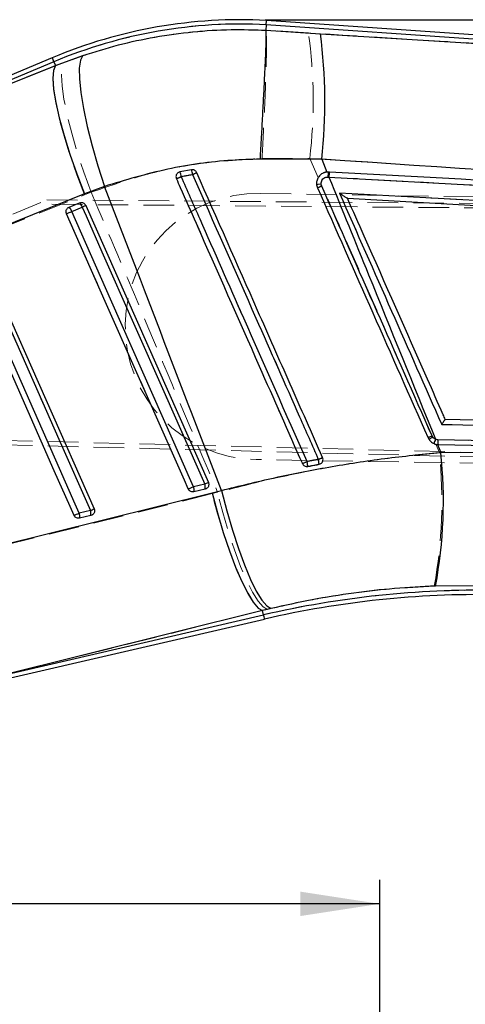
# Model space of a CAD drawing. Header units: millimetres. Extents: x 37 to 401, y 8 to 280.
# Tile 23 of 36: x 114 to 133, y 235 to 276. Entities that reach past the tile are written whole.
import ezdxf

# ---------------------------------------------------------------- set-up
doc = ezdxf.new("R2010")
doc.units = ezdxf.units.MM
doc.linetypes.add('HIDDEN', pattern=[1.905, 1.27, -0.635])
doc.layers.add('FORMATO', color=179, linetype='Continuous')
doc.styles.add('SLDTEXTSTYLE0', font='TXT', dxfattribs={"width": 0.75})
doc.dimstyles.new('SLDDIMSTYLE1', dxfattribs={"dimtxt": 3.5, "dimasz": 3.302, "dimexe": 0, "dimexo": 0.0625, "dimgap": 0.875, "dimtad": 1, "dimdec": 0, "dimlfac": 1.5, "dimrnd": 1e-09, "dimzin": 12, "dimdsep": 46, "dimtxsty": 'SLDTEXTSTYLE0', "dimsah": 1, "dimcen": 0.09, "dimadec": 0, "dimazin": 3, "dimtfac": 1, "dimtdec": 0, "dimtofl": 0, "dimtmove": 0, "dimatfit": 3, "dimfxl": 0, "dimfrac": 2, "dimtolj": 1, "dimtzin": 12, "dimarcsym": 0})

# ---------------------------------------------------------------- blocks, each defined once
blk = doc.blocks.new('_D_3')
at = {"layer": 'FORMATO'}
for p, q in [((86.031, 230.934), (86.031, 240.241)), ((129.289, 234.418), (129.289, 240.241)), ((129.289, 239.241), (86.031, 239.241))]:
    blk.add_line(p, q, dxfattribs=at)
for points in [[(86.031, 239.241), (89.333, 238.733), (89.333, 239.749)], [(129.289, 239.241), (125.987, 239.749), (125.987, 238.733)]]:
    blk.add_solid(points, dxfattribs=at)
at = {"layer": 'FORMATO', "insert": (104.883, 243.753), "char_height": 3.5, "attachment_point": 1, "style": 'SLDTEXTSTYLE0'}
blk.add_mtext('65', dxfattribs=at)
blk = doc.blocks.new('_D_4')
at = {"layer": 'FORMATO'}
for p, q in [((124.531, 275.992), (235.468, 275.992)), ((234.468, 198.934), (234.468, 275.992)), ((208.296, 198.934), (235.468, 198.934))]:
    blk.add_line(p, q, dxfattribs=at)
for points in [[(234.468, 275.992), (233.96, 272.69), (234.976, 272.69)], [(234.468, 198.934), (234.976, 202.236), (233.96, 202.236)]]:
    blk.add_solid(points, dxfattribs=at)
at = {"layer": 'FORMATO', "insert": (229.957, 229.943), "char_height": 3.5, "attachment_point": 1, "rotation": 90, "style": 'SLDTEXTSTYLE0'}
blk.add_mtext('116', dxfattribs=at)

msp = doc.modelspace()

# ---------------------------------------------------------------- linework, layer by layer
at = {"color": 7, "linetype": 'Continuous', "lineweight": 25}
for p, q in [((124.57218, 275.78459), (124.58311, 275.96503)), ((162.97953, 273.30008), (124.58311, 275.96503)), ((124.57218, 275.78459), (124.55844, 275.55772)), ((124.55844, 275.55772), (124.55844, 275.55761)), ((124.55844, 275.55761), (126.82078, 275.40952)), ((159.06072, 273.39087), (124.57218, 275.78459)), ((126.82078, 275.40952), (159.06072, 273.39087)), ((115.67666, 274.4119), (103.46518, 269.29046)), ((115.74658, 274.24521), (105.43036, 269.91863)), ((115.74658, 274.24521), (115.81428, 274.08377)), ((115.81428, 274.08377), (116.94607, 274.50388)), ((105.43036, 269.91863), (115.81428, 274.08377)), ((126.879, 270.18869), (124.31094, 270.19506)), ((126.879, 270.18869), (127.09364, 269.65962)), ((121.45855, 269.75148), (120.98059, 269.66246)), ((120.98059, 269.66246), (120.95185, 269.65448)), ((127.16341, 269.66095), (127.09364, 269.65962)), ((127.13683, 269.45246), (127.17866, 269.45007)), ((127.20544, 269.65864), (127.16341, 269.66095)), ((127.17866, 269.45007), (160.70266, 267.60951)), ((117.84059, 269.06212), (117.01357, 268.75894)), ((117.01357, 268.75894), (106.63222, 264.59129)), ((127.94907, 268.56829), (127.94836, 268.56833)), ((127.94907, 268.56829), (160.08276, 266.79926)), ((116.37084, 268.19648), (116.80576, 268.37889)), ((116.48196, 268.02225), (116.91688, 268.20465)), ((116.80576, 268.37889), (116.8258, 268.38604)), ((117.06926, 268.27362), (122.16637, 256.75866)), ((112.65043, 266.42038), (117.41401, 255.6589)), ((131.70864, 258.52905), (131.61033, 258.54973)), ((131.69843, 258.33351), (131.83108, 258.00799)), ((131.69843, 258.33351), (131.72187, 258.33245)), ((160.55547, 257.93406), (131.70864, 258.52905)), ((131.72187, 258.33245), (160.56915, 257.73245)), ((131.83108, 258.00799), (134.63499, 258.01876)), ((126.76772, 257.51109), (126.81384, 257.52568)), ((122.01406, 256.68972), (121.54632, 256.58147)), ((111.05876, 253.53561), (122.31809, 256.33028)), ((122.02793, 256.47923), (121.56018, 256.37099)), ((122.07211, 256.49522), (122.02793, 256.47923)), ((122.31809, 256.33028), (122.71395, 256.42659)), ((117.2617, 255.58999), (116.79395, 255.48176)), ((117.31996, 255.39556), (117.27557, 255.37947)), ((117.27557, 255.37947), (116.80783, 255.27123)), ((134.10154, 252.46483), (131.61024, 252.45067)), ((124.42262, 251.429), (113.16344, 248.63817)), ((124.77123, 251.51453), (124.42262, 251.429)), ((124.46333, 251.25312), (124.42262, 251.429)), ((111.33415, 248.0293), (124.50408, 251.07701)), ((113.16344, 248.63817), (124.46333, 251.25312))]:
    msp.add_line(p, q, dxfattribs=at)
at = {"color": 7, "linetype": 'HIDDEN', "lineweight": 18}
for p, q in [((126.3236, 275.44377), (124.5585, 275.55812)), ((124.57218, 275.78459), (158.74148, 273.41303)), ((105.08119, 269.77219), (115.74658, 274.24521)), ((115.74658, 274.24521), (115.8176, 274.07584)), ((116.19055, 274.22285), (115.8176, 274.07584)), ((115.8176, 274.07584), (105.08119, 269.77219)), ((124.39683, 270.22533), (126.38014, 270.22817)), ((126.73172, 269.43154), (126.38014, 270.22817)), ((120.83524, 269.38155), (120.82984, 269.40206)), ((126.85215, 269.15864), (126.87437, 269.07243)), ((106.28304, 264.40683), (117.01864, 268.71125)), ((110.51772, 266.43563), (115.45071, 268.50451)), ((115.45071, 268.50451), (166.46105, 268.08578)), ((117.01864, 268.71125), (117.2912, 268.81735)), ((124.33579, 268.77429), (166.46062, 268.06083)), ((166.45926, 267.88712), (115.0228, 268.32504)), ((116.80555, 268.37882), (116.37063, 268.19641)), ((116.91681, 268.20614), (116.48189, 268.02373)), ((116.81854, 268.38373), (116.80555, 268.37882)), ((166.27774, 257.16934), (106.4695, 258.68622)), ((131.46678, 258.69), (131.4915, 258.64578)), ((166.27279, 256.97074), (106.58268, 258.50284)), ((131.7732, 258.00757), (131.62441, 258.34464)), ((166.27322, 256.99575), (124.14838, 257.70921)), ((126.8261, 257.53175), (126.76773, 257.5111)), ((121.54619, 256.58294), (122.01394, 256.69119)), ((122.32142, 256.29139), (111.11679, 253.51173)), ((121.56043, 256.37112), (122.02818, 256.47936)), ((122.02818, 256.47936), (122.0793, 256.49902)), ((122.54537, 256.34633), (122.32142, 256.29139)), ((116.79383, 255.48319), (117.26158, 255.59144)), ((117.27582, 255.3796), (117.327, 255.39929)), ((116.80807, 255.27136), (117.27582, 255.3796)), ((131.55989, 252.44654), (134.10152, 252.46261)), ((113.21797, 248.65078), (124.42255, 251.42931)), ((124.42255, 251.42931), (124.61977, 251.47812)), ((124.46333, 251.25312), (124.42255, 251.42931)), ((124.46333, 251.25312), (113.21797, 248.65078))]:
    msp.add_line(p, q, dxfattribs=at)
at = {"color": 8, "linetype": 'Continuous', "lineweight": 25, "flags": 128}
for points in [[(115.74658, 274.24521), (115.716, 274.31811), (115.69415, 274.37021), (115.68104, 274.40148), (115.67666, 274.4119)], [(124.50408, 251.07701), (124.50153, 251.08802), (124.49388, 251.12106), (124.48115, 251.1761), (124.46333, 251.25312)]]:
    msp.add_lwpolyline(points, dxfattribs=at)
at = {"color": 7, "linetype": 'HIDDEN', "lineweight": 18, "flags": 128}
for points in [[(115.67666, 274.4119), (115.68104, 274.40148), (115.69415, 274.37021), (115.716, 274.31811), (115.74658, 274.24521)], [(117.2912, 268.81735), (116.98621, 269.6578), (116.71384, 270.48596), (116.48157, 271.27908), (116.29575, 272.01545), (116.16148, 272.67486), (116.08245, 273.23922), (116.06082, 273.69308), (116.09718, 274.02398), (116.19055, 274.22285)], [(117.01864, 268.71125), (116.6982, 269.5434), (116.41065, 270.36354), (116.16383, 271.14927), (115.96448, 271.87914), (115.81803, 272.53327), (115.72849, 273.09377), (115.6983, 273.54537), (115.72827, 273.87573), (115.8176, 274.07584)], [(116.91681, 268.20614), (116.94791, 268.2199), (116.97707, 268.23281), (117.00341, 268.24447), (117.02614, 268.25453), (117.04457, 268.26269), (117.05815, 268.2687), (117.06647, 268.27238), (117.06926, 268.27362)], [(122.01394, 256.69119), (121.8496, 257.06244), (121.19225, 258.54745), (118.56287, 264.48752), (116.91681, 268.20614)], [(116.26664, 267.92845), (116.27704, 267.93305), (116.2939, 267.94052), (116.31659, 267.95056), (116.34426, 267.96281), (116.37586, 267.9768), (116.4102, 267.992), (116.446, 268.00784), (116.48189, 268.02373)], [(116.26664, 267.92845), (116.43097, 267.5572), (117.08832, 266.07218), (119.7177, 260.13211), (121.33092, 256.48765)], [(116.48189, 268.02373), (116.64623, 267.65248), (117.30357, 266.16746), (119.93296, 260.2274), (121.54619, 256.58294)], [(111.8478, 266.07521), (112.01214, 265.70396), (112.66948, 264.21894), (115.29886, 258.27887), (116.57856, 255.38789)], [(112.06305, 266.1705), (112.22738, 265.79925), (112.88473, 264.31423), (115.51413, 258.37417), (116.79383, 255.48319)], [(117.26158, 255.59144), (117.09724, 255.96269), (116.43989, 257.4477), (113.8105, 263.38776), (112.49797, 266.3529)], [(122.01394, 256.69119), (122.04503, 256.70495), (122.07419, 256.71785), (122.10053, 256.72951), (122.12325, 256.73957), (122.14168, 256.74773), (122.15526, 256.75374), (122.16357, 256.75742), (122.16637, 256.75866)], [(121.33092, 256.48765), (121.34133, 256.49226), (121.35819, 256.49973), (121.38089, 256.50977), (121.40856, 256.52202), (121.44016, 256.53601), (121.47451, 256.55121), (121.5103, 256.56705), (121.54619, 256.58294)], [(124.42255, 251.42931), (124.24017, 251.53543), (124.03098, 251.77512), (123.8004, 252.14214), (123.55442, 252.62699), (123.29942, 253.21707), (123.04201, 253.89708), (122.78887, 254.64938), (122.54658, 255.45444), (122.32142, 256.29139)], [(124.61977, 251.47812), (124.43818, 251.5851), (124.23049, 251.82561), (124.00207, 252.19341), (123.75885, 252.67899), (123.50712, 253.26975), (123.2534, 253.95039), (123.00429, 254.70326), (122.76622, 255.50887), (122.54537, 256.34633)], [(116.79383, 255.48319), (116.75794, 255.4673), (116.72214, 255.45146), (116.6878, 255.43626), (116.6562, 255.42227), (116.62853, 255.41002), (116.60583, 255.39997), (116.58896, 255.3925), (116.57856, 255.38789)], [(117.41401, 255.6589), (117.41121, 255.65766), (117.40289, 255.65398), (117.38932, 255.64798), (117.37089, 255.63982), (117.34817, 255.62976), (117.32183, 255.6181), (117.29267, 255.6052), (117.26158, 255.59144)], [(124.46333, 251.25312), (124.48115, 251.1761), (124.49388, 251.12106), (124.50153, 251.08802), (124.50408, 251.07701)]]:
    msp.add_lwpolyline(points, dxfattribs=at)
at = {"color": 7, "linetype": 'Continuous', "lineweight": 25, "flags": 128}
for points in [[(116.94607, 274.50388), (116.84691, 274.30965), (116.79931, 273.98116), (116.80458, 273.5274), (116.86256, 272.96084), (116.97168, 272.297), (117.12895, 271.55409), (117.33003, 270.75248), (117.56943, 269.91416), (117.84059, 269.06212)], [(115.81428, 274.08377), (115.72725, 273.8857), (115.69895, 273.55854), (115.73016, 273.11113), (115.82003, 272.55556), (115.96613, 271.90687), (116.16452, 271.18257), (116.40983, 270.40227), (116.69542, 269.58704), (117.01357, 268.75894)], [(116.91688, 268.20465), (117.08121, 267.8334), (117.73855, 266.34842), (120.3679, 260.40852), (122.01406, 256.68972)], [(121.33093, 256.48736), (121.16659, 256.85861), (120.50926, 258.34359), (117.87994, 264.28351), (116.26663, 267.92816)], [(121.54632, 256.58147), (121.38198, 256.95272), (120.72465, 258.4377), (118.09529, 264.3776), (116.48196, 268.02225)], [(116.57857, 255.38761), (116.41423, 255.75885), (115.7569, 257.24383), (113.12757, 263.18376), (111.84779, 266.07492)], [(116.79395, 255.48176), (116.62962, 255.853), (115.97227, 257.33798), (113.3429, 263.27788), (112.06309, 266.16904)], [(112.49802, 266.35144), (112.66235, 265.98019), (113.3197, 264.49522), (115.94907, 258.55531), (117.2617, 255.58999)], [(122.31809, 256.33028), (122.54332, 255.48828), (122.78593, 254.67759), (123.03957, 253.91943), (123.29759, 253.23368), (123.55323, 252.63831), (123.7998, 252.14892), (124.03083, 251.77833), (124.24026, 251.53624), (124.42262, 251.429)], [(122.71395, 256.42659), (122.93152, 255.58368), (123.16664, 254.77202), (123.41316, 254.01284), (123.66464, 253.32599), (123.91449, 252.72942), (124.15619, 252.23874), (124.38342, 251.86678), (124.59024, 251.62325), (124.77123, 251.51453)]]:
    msp.add_lwpolyline(points, dxfattribs=at)
at = {"color": 7, "linetype": 'Continuous', "lineweight": 25}
for centre, radius, start, end in [((123.53115, 255.68381), 20.30849, 87.03255, 112.752985), ((123.53115, 255.68381), 20.12773, 87.035289, 112.752985), ((105.83658, 272.56478), 21.17614, 353.55751, 7.720279), ((120.76921, 269.47952), 0.74105, 5.988839, 21.53048), ((110.08091, 294.1093), 26.96519, 293.505246, 293.970922), ((120.42186, 269.39704), 0.61857, 6.755478, 25.409055), ((111.73088, 291.77342), 24.27208, 293.749577, 294.195295), ((127.8947, 269.46179), 0.75793, 164.765108, 180.705058), ((127.92731, 269.45994), 0.74872, 164.61006, 180.755497), ((130.64234, 260.45248), 9.4076, 113.596107, 114.742459), ((116.16012, 267.93955), 0.33229, 14.410126, 50.642953), ((116.59503, 268.12195), 0.3323, 14.409918, 50.64168), ((114.68734, 273.3333), 5.59231, 293.495674, 295.209463), ((111.29842, 279.59131), 12.67724, 293.072761, 294.134817), ((134.45818, 251.82165), 7.49164, 113.531002, 114.945951), ((132.2414, 258.23815), 0.7038, 153.723087, 169.31463), ((132.29033, 258.46943), 0.58473, 174.147499, 193.547709), ((112.82399, 255.98025), 19.11495, 349.359237, 6.089447), ((108.74457, 297.12855), 43.21519, 293.638806, 293.924969), ((125.45239, 257.42068), 0.84318, 0.088994, 14.130212), ((105.06423, 306.84323), 53.6977, 293.806962, 294.012317), ((125.71549, 257.46972), 1.05304, 2.25147, 13.448911), ((119.79069, 261.80419), 5.57685, 293.49566, 295.21333), ((121.67849, 256.56191), 0.35909, 346.687637, 20.848793), ((116.34156, 268.19919), 12.73031, 293.074559, 294.132478), ((121.21077, 256.45367), 0.35906, 346.686112, 20.850318), ((111.44808, 267.41796), 13.07866, 293.096384, 294.126185), ((116.45815, 255.35391), 0.35931, 346.696804, 20.843415), ((114.97477, 260.84785), 5.73368, 293.506828, 295.177347), ((116.926, 255.46216), 0.35921, 346.691168, 20.846536), ((133.42683, 212.51946), 39.75727, 89.031107, 103.029682), ((133.42683, 212.51946), 39.57651, 89.029997, 103.029682)]:
    msp.add_arc(centre, radius, start, end, dxfattribs=at)
at = {"color": 7, "linetype": 'HIDDEN', "lineweight": 18}
for centre, radius, start, end in [((123.53115, 255.68381), 20.12773, 87.035289, 112.752985), ((106.61654, 272.62203), 19.90805, 353.093723, 8.148465), ((120.56994, 269.44526), 0.93989, 6.789884, 19.013903), ((135.56654, 236.48241), 36.0467, 113.777341, 114.121478), ((121.02038, 269.46339), 0.203, 101.303658, 113.366811), ((120.29082, 269.37113), 0.74877, 7.543666, 22.896697), ((130.84514, 248.54662), 22.99308, 113.494373, 113.972116), ((127.89, 269.4619), 0.75338, 164.680368, 180.735425), ((126.64323, 271.06704), 1.9198, 270.683499, 276.247602), ((130.91057, 259.84272), 10.07366, 113.62002, 114.676464), ((124.24209, 263.24175), 5.53333, 89.029682, 269.029682), ((116.17003, 267.94499), 0.32164, 14.171445, 51.415713), ((116.60489, 268.12734), 0.32172, 14.177047, 51.412441), ((134.81848, 251.00704), 8.38223, 113.569254, 114.830539), ((132.59779, 256.96585), 2.01147, 123.366226, 128.639451), ((132.29066, 258.46932), 0.58503, 174.153482, 193.529853), ((111.45877, 256.00218), 20.41317, 349.968828, 5.637824), ((137.36421, 232.41164), 27.54838, 113.750046, 114.197752), ((125.39133, 257.40966), 0.90434, 0.78185, 13.904406), ((134.25259, 240.84167), 18.47071, 113.404716, 114.003605), ((125.62423, 257.45298), 1.14498, 2.909692, 13.230139), ((121.67249, 256.56184), 0.36512, 346.944517, 20.747655), ((121.20475, 256.4536), 0.36512, 346.944517, 20.747655), ((116.45226, 255.35383), 0.36525, 346.950746, 20.743742), ((116.92001, 255.46207), 0.36525, 346.950746, 20.743742), ((133.42683, 212.51946), 39.75727, 89.031107, 103.029682)]:
    msp.add_arc(centre, radius, start, end, dxfattribs=at)
for points, knots in [([(124.55848, 275.55837), (123.99705, 275.57302), (122.86992, 275.60243), (120.89345, 275.44439), (118.63066, 275.05785), (117.00879, 274.50285), (116.19055, 274.22285)], [0, 0, 0, 0, 0.19693301, 0.39536289, 0.69495745, 1, 1, 1, 1]), ([(124.39683, 270.22533), (124.39857, 270.25641), (124.41096, 270.4775), (124.43935, 271.00151), (124.47871, 271.78358), (124.5171, 272.63199), (124.54752, 273.40934), (124.5694, 274.09651), (124.58173, 274.67089), (124.58431, 275.11726), (124.57744, 275.43166), (124.56481, 275.51597), (124.5585, 275.55812)], [0, 0, 0, 0, 0.01173164, 0.08345973, 0.19803165, 0.31260326, 0.42717131, 0.54173878, 0.65630426, 0.77086921, 0.88543477, 1, 1, 1, 1]), ([(158.74148, 273.41303), (155.55263, 273.61299), (144.74612, 274.29062), (133.94058, 274.96699), (126.3236, 275.44377)], [0, 0, 0, 0, 0.29508602, 1, 1, 1, 1]), ([(117.2912, 268.81735), (117.98262, 269.05944), (119.37605, 269.54733), (121.7617, 270.06658), (123.45561, 270.16863), (124.39683, 270.22533)], [0, 0, 0, 0, 0.30442313, 0.61350012, 1, 1, 1, 1]), ([(126.38014, 270.22817), (133.99406, 269.72879), (144.79483, 269.02039), (155.59496, 268.28708), (158.78162, 268.07071)], [0, 0, 0, 0, 0.70494253, 1, 1, 1, 1]), ([(126.07248, 257.53951), (126.01792, 257.66289), (125.7444, 258.28134), (124.5951, 260.88011), (122.90392, 264.70408), (121.43167, 268.03296), (120.83524, 269.38155)], [0, 0, 0, 0, 0.03125566, 0.15667555, 0.65835632, 1, 1, 1, 1]), ([(120.87395, 269.59967), (120.88109, 269.60838), (120.89897, 269.63015), (120.92453, 269.6424), (120.93987, 269.64975)], [0, 0, 0, 0, 0.39986791, 1, 1, 1, 1]), ([(121.50324, 269.55639), (121.4055, 269.53923), (121.24848, 269.51165), (121.09214, 269.48101), (121.03311, 269.46943)], [0, 0, 0, 0, 0.622434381, 1, 1, 1, 1]), ([(121.03311, 269.46943), (121.08784, 269.34566), (121.36147, 268.72679), (122.51075, 266.12754), (123.93377, 262.90909), (125.40548, 259.58047), (126.00157, 258.23224), (126.26917, 257.62698)], [0, 0, 0, 0, 0.03135525, 0.15677641, 0.65846035, 0.84667144, 1, 1, 1, 1]), ([(126.73882, 257.71502), (126.68409, 257.8388), (126.41047, 258.45767), (125.26126, 261.05695), (123.83875, 264.27426), (122.36716, 267.6025), (121.7712, 268.95035), (121.50324, 269.55639)], [0, 0, 0, 0, 0.03135802, 0.15679047, 0.65852075, 0.84646076, 1, 1, 1, 1]), ([(127.13669, 269.45223), (127.10375, 269.45056), (127.04018, 269.44734), (126.95563, 269.4018), (126.89265, 269.33499), (126.85324, 269.25026), (126.85251, 269.18918), (126.85215, 269.15864)], [0, 0, 0, 0, 0.21240912, 0.41004978, 0.60702024, 0.80350763, 1, 1, 1, 1]), ([(126.95116, 269.62335), (127.00218, 269.6402), (127.07164, 269.66315), (127.14415, 269.66141), (127.16339, 269.66095)], [0, 0, 0, 0, 0.73454518, 1, 1, 1, 1]), ([(160.70261, 267.6095), (155.10798, 267.91707), (143.91877, 268.5322), (132.7307, 269.14555), (127.13669, 269.45223)], [0, 0, 0, 0, 0.50000181, 1, 1, 1, 1]), ([(131.4915, 258.64578), (130.25217, 261.4541), (128.70572, 264.95839), (127.15927, 268.46269), (126.85215, 269.15864)], [0, 0, 0, 0, 0.80139856, 1, 1, 1, 1]), ([(126.87437, 269.07243), (127.6398, 267.34204), (129.17066, 263.88125), (130.70141, 260.42042), (131.46678, 258.69)], [0, 0, 0, 0, 0.50000023, 1, 1, 1, 1]), ([(117.2912, 268.81735), (118.02884, 267.07239), (119.78524, 262.91749), (121.53213, 258.75859), (122.54537, 256.34633)], [0, 0, 0, 0, 0.41997539, 1, 1, 1, 1]), ([(127.61401, 268.78297), (133.08478, 268.48304), (143.90576, 267.88979), (154.72759, 267.29492), (160.07821, 267.0008)], [0, 0, 0, 0, 0.50557088, 1, 1, 1, 1]), ([(127.61401, 268.78297), (127.61469, 268.7825), (127.65761, 268.75277), (127.74047, 268.69635), (127.84264, 268.62918), (127.90706, 268.58925), (127.93862, 268.57141), (127.94536, 268.56927), (127.94834, 268.56833)], [0, 0, 0, 0, 0.00530827, 0.3355817, 0.64050402, 0.80900711, 0.91569524, 1, 1, 1, 1]), ([(131.86705, 259.16794), (131.17202, 260.73929), (129.75439, 263.94431), (128.33666, 267.1493), (127.61401, 268.78297)], [0, 0, 0, 0, 0.49027555, 1, 1, 1, 1]), ([(131.86705, 259.16794), (131.8675, 259.16862), (131.87055, 259.17322), (131.88895, 259.20094), (131.92092, 259.2481), (131.95966, 259.30324), (131.98908, 259.34314), (132.00919, 259.36841), (132.01436, 259.37258), (132.01678, 259.37453)], [0, 0, 0, 0, 0.00709077, 0.04779068, 0.28782864, 0.49542492, 0.67673673, 0.84898356, 1, 1, 1, 1]), ([(159.9494, 258.58877), (155.29676, 258.685), (145.93672, 258.87858), (136.5752, 259.07111), (131.86705, 259.16794)], [0, 0, 0, 0, 0.4970738, 1, 1, 1, 1]), ([(131.4915, 258.64578), (131.50695, 258.62689), (131.54171, 258.5844), (131.61778, 258.53992), (131.67838, 258.53258), (131.70867, 258.52891)], [0, 0, 0, 0, 0.285720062, 0.642866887, 1, 1, 1, 1]), ([(131.70867, 258.52891), (136.51699, 258.43003), (146.13347, 258.23226), (155.74807, 258.03344), (160.5553, 257.93403)], [0, 0, 0, 0, 0.5000072, 1, 1, 1, 1]), ([(131.7732, 258.00757), (131.00363, 257.92661), (129.46453, 257.76468), (127.14586, 257.39237), (124.82822, 256.93143), (123.30632, 256.54136), (122.54537, 256.34633)], [0, 0, 0, 0, 0.24688925, 0.49376783, 0.74688635, 1, 1, 1, 1]), ([(126.26917, 257.62698), (126.35924, 257.64386), (126.51575, 257.67321), (126.67235, 257.70256), (126.73882, 257.71502)], [0, 0, 0, 0, 0.57549689, 1, 1, 1, 1]), ([(126.76773, 257.5111), (126.63603, 257.48625), (126.47861, 257.45654), (126.32129, 257.42685), (126.29559, 257.422)], [0, 0, 0, 0, 0.83664151, 1, 1, 1, 1]), ([(124.61977, 251.47812), (125.17444, 251.60554), (126.2838, 251.86037), (128.01131, 252.14327), (129.77447, 252.35237), (130.96473, 252.41515), (131.55989, 252.44654)], [0, 0, 0, 0, 0.24583223, 0.49167209, 0.74582378, 1, 1, 1, 1])]:
    msp.add_open_spline(points, degree=3, knots=knots, dxfattribs=at)
at = {"color": 7, "linetype": 'Continuous', "lineweight": 25}
for points, knots in [([(116.94607, 274.50388), (117.43741, 274.65774), (118.42008, 274.96544), (119.95244, 275.29074), (121.51974, 275.50563), (123.06451, 275.60279), (124.07769, 275.57222), (124.55844, 275.55772)], [0, 0, 0, 0, 0.200732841, 0.401464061, 0.607647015, 0.813830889, 1, 1, 1, 1]), ([(124.55844, 275.55761), (124.56002, 275.51577), (124.56318, 275.4321), (124.55624, 275.11863), (124.54068, 274.67313), (124.51649, 274.09955), (124.4843, 273.41307), (124.4453, 272.63629), (124.40043, 271.78829), (124.35666, 270.99498), (124.32618, 270.459), (124.31274, 270.22615), (124.31094, 270.19506)], [0, 0, 0, 0, 0.114058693, 0.228117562, 0.342175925, 0.456234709, 0.570295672, 0.684356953, 0.798421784, 0.912486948, 0.988315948, 1, 1, 1, 1]), ([(124.31094, 270.19506), (123.91966, 270.18245), (122.6315, 270.14096), (120.43234, 269.84085), (118.71108, 269.32367), (117.84059, 269.06212)], [0, 0, 0, 0, 0.17738461, 0.58397526, 1, 1, 1, 1]), ([(159.10214, 268.04615), (158.55602, 268.08337), (147.81539, 268.81538), (137.07412, 269.51995), (126.879, 270.18869)], [0, 0, 0, 0, 0.05084667, 1, 1, 1, 1]), ([(121.67874, 269.63355), (121.66747, 269.65351), (121.64494, 269.69343), (121.58856, 269.73449), (121.52407, 269.7567), (121.47991, 269.75318), (121.45855, 269.75148)], [0, 0, 0, 0, 0.25386914, 0.50773544, 0.76183527, 1, 1, 1, 1]), ([(120.95185, 269.65448), (120.9312, 269.64469), (120.88991, 269.62511), (120.84469, 269.57171), (120.81909, 269.50782), (120.81514, 269.44088), (120.82904, 269.40041), (120.83552, 269.38158)], [0, 0, 0, 0, 0.20531318, 0.41062413, 0.61594577, 0.82125516, 1, 1, 1, 1]), ([(120.83552, 269.38158), (120.88928, 269.26001), (121.16199, 268.64335), (122.31048, 266.04638), (124.00239, 262.22059), (125.47535, 258.88988), (126.07255, 257.53948)], [0, 0, 0, 0, 0.0307991, 0.15621956, 0.65790067, 1, 1, 1, 1]), ([(121.03614, 269.46981), (121.09415, 269.48119), (121.25046, 269.51188), (121.40748, 269.53948), (121.50621, 269.55683)], [0, 0, 0, 0, 0.37118325, 1, 1, 1, 1]), ([(126.27006, 257.62652), (125.39159, 259.61435), (123.90775, 262.97203), (122.16309, 266.91978), (121.29692, 268.87971), (121.03614, 269.46981)], [0, 0, 0, 0, 0.503531, 0.8505247, 1, 1, 1, 1]), ([(121.50621, 269.55683), (122.38505, 267.56823), (123.8695, 264.20928), (125.61397, 260.26187), (126.47961, 258.30308), (126.73965, 257.71464)], [0, 0, 0, 0, 0.50377829, 0.85092968, 1, 1, 1, 1]), ([(126.9156, 257.79264), (126.46525, 258.81091), (125.56457, 260.84746), (123.81894, 264.79443), (122.52367, 267.72313), (121.67874, 269.63355)], [0, 0, 0, 0, 0.25798823, 0.51597663, 1, 1, 1, 1]), ([(126.9569, 269.62577), (126.95111, 269.62329), (126.89645, 269.59984), (126.8017, 269.53433), (126.70571, 269.40317), (126.65941, 269.24794), (126.664, 269.10637), (126.69371, 269.02649), (126.70488, 268.99645)], [0, 0, 0, 0, 0.02517201, 0.23767487, 0.44991972, 0.66160198, 0.87273078, 1, 1, 1, 1]), ([(126.8766, 269.07351), (126.86674, 269.10374), (126.84739, 269.16308), (126.85845, 269.25711), (126.89726, 269.3409), (126.96222, 269.40642), (127.04538, 269.44865), (127.10634, 269.45119), (127.13683, 269.45246)], [0, 0, 0, 0, 0.17194349, 0.33744999, 0.50312195, 0.66882249, 0.83438683, 1, 1, 1, 1]), ([(127.09364, 269.65962), (127.07187, 269.65682), (127.02503, 269.65079), (126.98066, 269.6345), (126.9569, 269.62577)], [0, 0, 0, 0, 0.4645689, 1, 1, 1, 1]), ([(127.17866, 269.45007), (127.72765, 268.09749), (129.20274, 264.46317), (130.68176, 260.83045), (131.61033, 258.54973)], [0, 0, 0, 0, 0.37217082, 1, 1, 1, 1]), ([(160.72919, 267.81319), (160.59445, 267.82063), (159.92078, 267.85782), (157.09136, 268.014), (146.05092, 268.62301), (135.55045, 269.20005), (127.20544, 269.65864)], [0, 0, 0, 0, 0.0120562, 0.06028108, 0.25318063, 1, 1, 1, 1]), ([(122.71395, 256.42659), (121.97641, 258.34183), (120.35414, 262.55452), (118.72763, 266.76557), (117.84059, 269.06212)], [0, 0, 0, 0, 0.45463675, 1, 1, 1, 1]), ([(126.70488, 268.99645), (127.4705, 267.2661), (129.00174, 263.80542), (130.5329, 260.34472), (131.29848, 258.61436)], [0, 0, 0, 0, 0.49999974, 1, 1, 1, 1]), ([(131.46718, 258.69032), (130.7021, 260.42085), (129.17196, 263.88193), (127.64172, 267.34298), (126.8766, 269.07351)], [0, 0, 0, 0, 0.50000003, 1, 1, 1, 1]), ([(127.61395, 268.78311), (128.33663, 267.1494), (129.75437, 263.94441), (131.17201, 260.73938), (131.86702, 259.16809)], [0, 0, 0, 0, 0.50973996, 1, 1, 1, 1]), ([(127.94836, 268.56833), (127.94539, 268.56927), (127.93867, 268.57141), (127.90722, 268.58921), (127.84297, 268.62903), (127.74076, 268.69625), (127.65775, 268.75276), (127.61463, 268.78264), (127.61395, 268.78311)], [0, 0, 0, 0, 0.08420746, 0.19069433, 0.35876703, 0.66283632, 0.9946932, 1, 1, 1, 1]), ([(160.07816, 267.00082), (154.72754, 267.29496), (143.90568, 267.88987), (133.08473, 268.48316), (127.61395, 268.78311)], [0, 0, 0, 0, 0.49442692, 1, 1, 1, 1]), ([(132.01678, 259.37454), (131.98798, 259.43964), (131.74017, 259.99977), (130.61626, 262.54005), (129.28917, 265.53954), (128.18105, 268.04398), (127.94907, 268.56829)], [0, 0, 0, 0, 0.02124195, 0.182776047, 0.828911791, 1, 1, 1, 1]), ([(116.26663, 267.92816), (116.26486, 267.9324), (116.25433, 267.9576), (116.24527, 268.00794), (116.25549, 268.07631), (116.28774, 268.13696), (116.3298, 268.17663), (116.36041, 268.19144), (116.37084, 268.19648)], [0, 0, 0, 0, 0.04285899, 0.25474263, 0.46663274, 0.67851779, 0.8903996, 1, 1, 1, 1]), ([(116.8258, 268.38604), (116.84855, 268.39042), (116.89405, 268.39918), (116.96307, 268.38238), (117.02209, 268.34519), (117.05486, 268.30407), (117.06692, 268.27857), (117.06926, 268.27362)], [0, 0, 0, 0, 0.23793255, 0.47596275, 0.7118829, 0.94414096, 1, 1, 1, 1]), ([(131.86702, 259.16809), (131.86747, 259.16877), (131.87047, 259.1733), (131.88884, 259.20096), (131.92078, 259.24806), (131.95955, 259.30323), (131.98899, 259.34314), (132.00916, 259.36843), (132.01435, 259.37259), (132.01678, 259.37454)], [0, 0, 0, 0, 0.0070904, 0.0470878, 0.28721981, 0.4948983, 0.67626421, 0.8485463, 1, 1, 1, 1]), ([(131.86702, 259.16809), (136.57517, 259.07124), (145.93667, 258.87868), (155.29674, 258.68505), (159.94938, 258.5888)], [0, 0, 0, 0, 0.50292649, 1, 1, 1, 1]), ([(159.9709, 258.79323), (159.89235, 258.79488), (159.27464, 258.80782), (156.50023, 258.86589), (147.26132, 259.05896), (138.56053, 259.23907), (132.01678, 259.37454)], [0, 0, 0, 0, 0.00843071, 0.06630012, 0.29777772, 1, 1, 1, 1]), ([(131.61033, 258.54973), (131.60314, 258.55298), (131.56857, 258.56865), (131.51205, 258.61081), (131.48214, 258.6638), (131.46718, 258.69032)], [0, 0, 0, 0, 0.11584739, 0.55761513, 1, 1, 1, 1]), ([(131.29848, 258.61436), (131.32475, 258.56786), (131.37729, 258.47486), (131.50874, 258.37869), (131.62222, 258.34066), (131.68662, 258.33462), (131.69843, 258.33351)], [0, 0, 0, 0, 0.30993303, 0.61984823, 0.9302829, 1, 1, 1, 1]), ([(122.71395, 256.42659), (123.4478, 256.60896), (124.9155, 256.9737), (127.18528, 257.41307), (129.49416, 257.77336), (131.0521, 257.92978), (131.83108, 258.00799)], [0, 0, 0, 0, 0.24688688, 0.49377814, 0.74688383, 1, 1, 1, 1]), ([(126.07255, 257.53948), (126.08309, 257.52058), (126.1048, 257.48167), (126.15947, 257.43994), (126.22469, 257.41728), (126.27187, 257.4176), (126.29486, 257.42186), (126.29557, 257.42199)], [0, 0, 0, 0, 0.23760222, 0.48909538, 0.74056603, 0.99204631, 1, 1, 1, 1]), ([(126.73965, 257.71464), (126.67295, 257.70212), (126.51637, 257.67274), (126.35988, 257.64338), (126.27006, 257.62652)], [0, 0, 0, 0, 0.42601107, 1, 1, 1, 1]), ([(126.29557, 257.42199), (126.42553, 257.44651), (126.58288, 257.47621), (126.74032, 257.50592), (126.76772, 257.51109)], [0, 0, 0, 0, 0.825969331, 1, 1, 1, 1]), ([(126.81384, 257.52568), (126.83371, 257.53717), (126.87345, 257.56014), (126.9144, 257.61722), (126.93488, 257.68318), (126.93338, 257.74448), (126.92054, 257.77925), (126.9156, 257.79264)], [0, 0, 0, 0, 0.216346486, 0.432691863, 0.648884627, 0.864834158, 1, 1, 1, 1]), ([(122.16637, 256.75866), (122.17349, 256.73716), (122.18773, 256.69417), (122.18089, 256.62532), (122.15343, 256.56292), (122.11369, 256.51918), (122.08311, 256.50156), (122.07211, 256.49522)], [0, 0, 0, 0, 0.21738903, 0.4347309, 0.65342682, 0.87533199, 1, 1, 1, 1]), ([(121.56018, 256.37099), (121.55354, 256.36967), (121.52496, 256.36401), (121.47211, 256.36686), (121.40866, 256.39274), (121.35913, 256.43507), (121.33961, 256.47127), (121.33093, 256.48736)], [0, 0, 0, 0, 0.07368173, 0.3174199, 0.56118067, 0.8049152, 1, 1, 1, 1]), ([(116.80783, 255.27123), (116.80127, 255.26993), (116.77276, 255.26427), (116.72, 255.26705), (116.65652, 255.29285), (116.60687, 255.33518), (116.58729, 255.37144), (116.57857, 255.38761)], [0, 0, 0, 0, 0.072808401, 0.316544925, 0.560274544, 0.804019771, 1, 1, 1, 1]), ([(117.41401, 255.6589), (117.42113, 255.6374), (117.43537, 255.59441), (117.42853, 255.52556), (117.40107, 255.46316), (117.36138, 255.41948), (117.33089, 255.40187), (117.31996, 255.39556)], [0, 0, 0, 0, 0.21755598, 0.43506585, 0.65395495, 0.8760463, 1, 1, 1, 1]), ([(131.61024, 252.45067), (131.04285, 252.42184), (129.90811, 252.36419), (128.18946, 252.16882), (126.46698, 251.89641), (125.33648, 251.64182), (124.77123, 251.51453)], [0, 0, 0, 0, 0.24600993, 0.49200024, 0.74600365, 1, 1, 1, 1])]:
    msp.add_open_spline(points, degree=3, knots=knots, dxfattribs=at)

# ---------------------------------------------------------------- dimensions: what is measured, and where the dimension line sits
at = {"layer": 'FORMATO'}
dim = msp.add_linear_dim(base=(234.46827, 275.99229), p1=(207.2959, 198.9344), p2=(123.53115, 275.99229), angle=90, dimstyle='SLDDIMSTYLE1', dxfattribs=at)
dim.commit()
dim.dimension.update_dxf_attribs({"geometry": '_D_4', "text_midpoint": (234.46827, 233.82167), "dimtype": 160})
dim = msp.add_linear_dim(base=(86.03085, 239.24116), p1=(129.28868, 233.41752), p2=(86.03085, 229.9344), dimstyle='SLDDIMSTYLE1', dxfattribs=at)
dim.commit()
dim.dimension.update_dxf_attribs({"geometry": '_D_3', "text_midpoint": (107.46926, 239.24116), "dimtype": 160})

doc.saveas('drawing.dxf')
